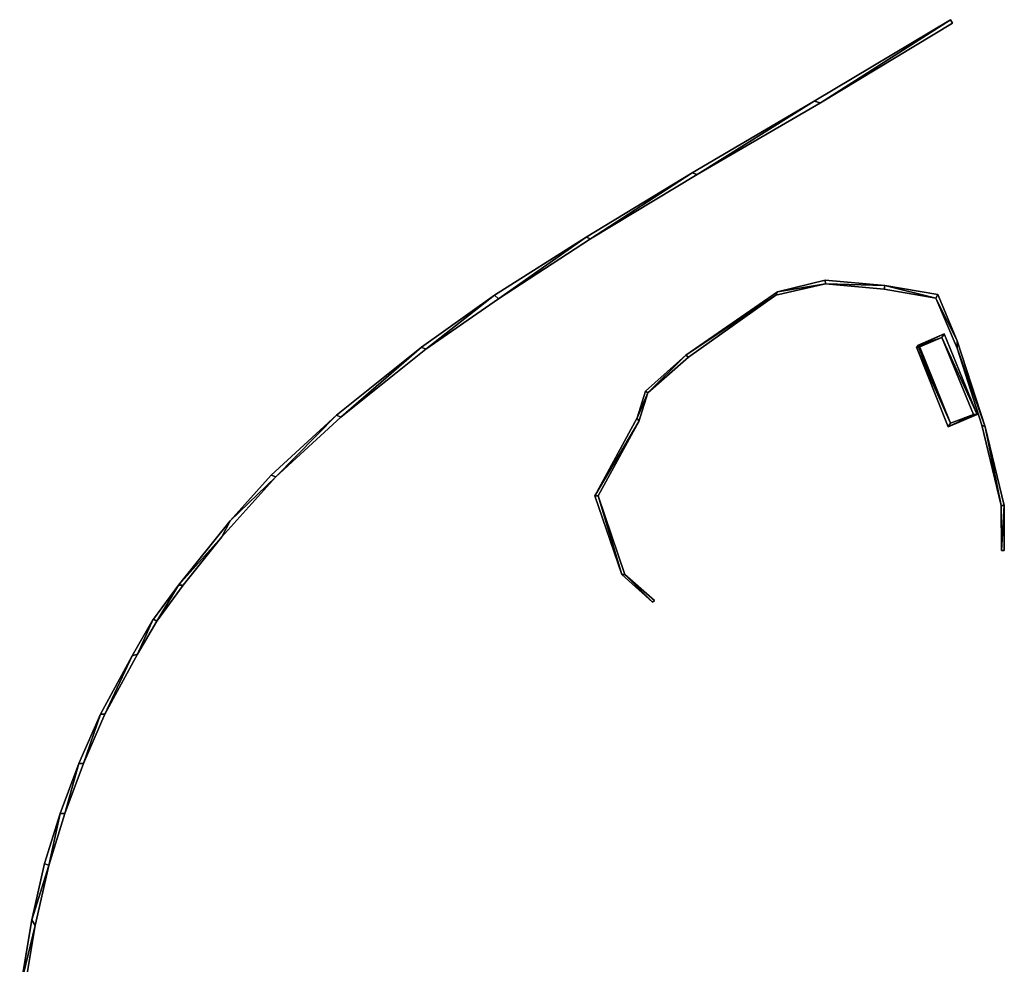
# Model space of a CAD drawing. Header units: inches. Extents: x 92370 to 92610, y 1600250 to 1600385.
# Tile 3 of 5: x 92370 to 92439, y 1600319 to 1600385. Entities that reach past the tile are written whole.
import ezdxf

# ---------------------------------------------------------------- set-up
doc = ezdxf.new("R2010")
doc.units = ezdxf.units.IN
doc.header["$MEASUREMENT"] = 0
doc.layers.add('Objekter_Gjerde', color=10, linetype='Continuous')

msp = doc.modelspace()

# ---------------------------------------------------------------- meshes
at = {"layer": 'Objekter_Gjerde', "color": 24, "true_color": 0xaa170d}
mesh = msp.add_polyface(dxfattribs=at)
corners = [(92435.312, 1600384.375, 124.613), (92435.156, 1600384.625, 124.72), (92426.078, 1600378.812, 124.059), (92379.492, 1600342.75, 119.264), (92379.734, 1600342.625, 119.068), (92381.242, 1600345.125, 119.338), (92425.641, 1600378.938, 124.052), (92417.48, 1600373.812, 123.306), (92410.012, 1600369.312, 122.649), (92417.113, 1600373.938, 123.342), (92409.723, 1600369.438, 122.713), (92384.848, 1600349.625, 120.178), (92384.262, 1600348.5, 119.904), (92403.586, 1600365.125, 122.196), (92403.328, 1600365.375, 122.207), (92388.043, 1600352.688, 120.621), (92387.707, 1600352.812, 120.696), (92398.227, 1600361.75, 121.718), (92398.531, 1600361.625, 121.684), (92392.273, 1600357, 121.153), (92392.578, 1600356.875, 121.152), (92381.578, 1600345.125, 119.235), (92435.312, 1600384.375, 127.534), (92435.156, 1600384.625, 127.534), (92426.078, 1600378.812, 126.62), (92379.492, 1600342.75, 122.38), (92379.734, 1600342.625, 122.38), (92381.242, 1600345.125, 122.38), (92425.641, 1600378.938, 126.62), (92417.48, 1600373.812, 125.8), (92410.012, 1600369.312, 125.19), (92417.113, 1600373.938, 125.8), (92409.723, 1600369.438, 125.19), (92384.848, 1600349.625, 122.45), (92384.262, 1600348.5, 122.45), (92403.328, 1600365.375, 124.64), (92403.586, 1600365.125, 124.64), (92387.707, 1600352.812, 123.09), (92388.043, 1600352.688, 123.09), (92398.227, 1600361.75, 124.08), (92398.531, 1600361.625, 124.08), (92392.273, 1600357, 123.53), (92392.578, 1600356.875, 123.53), (92381.578, 1600345.125, 122.38)]
mesh.append_faces([[corners[k] for k in face] for face in [(24, 29, 2), (29, 7, 2), (11, 12, 15), (15, 20, 19), (5, 21, 12), (18, 17, 20), (5, 4, 21), (20, 17, 19), (15, 19, 16), (14, 18, 13), (14, 17, 18), (11, 15, 16), (13, 8, 10), (13, 10, 14), (11, 5, 12), (7, 9, 8), (2, 1, 6), (6, 9, 7), (8, 9, 10), (6, 7, 2), (3, 4, 5), (0, 1, 2), (29, 30, 7), (30, 8, 7), (30, 36, 8), (36, 13, 8), (36, 40, 13), (40, 18, 13), (28, 23, 1), (28, 1, 6), (40, 42, 18), (42, 20, 18), (42, 38, 20), (38, 15, 20), (38, 34, 15), (34, 12, 15), (39, 35, 14), (39, 14, 17), (34, 43, 12), (43, 21, 12), (43, 26, 21), (26, 4, 21), (26, 25, 3), (26, 3, 4), (25, 27, 5), (25, 5, 3), (27, 33, 11), (27, 11, 5), (33, 37, 16), (33, 16, 11), (37, 41, 19), (37, 19, 16), (34, 43, 12), (43, 21, 12), (41, 39, 17), (41, 17, 19), (39, 35, 14), (39, 14, 17), (35, 32, 10), (35, 10, 14), (36, 40, 13), (40, 18, 13), (32, 31, 9), (32, 9, 10), (31, 28, 6), (31, 6, 9), (28, 23, 1), (28, 1, 6), (23, 22, 1), (22, 0, 1), (22, 24, 0), (24, 2, 0), (24, 29, 2), (29, 7, 2), (29, 30, 7), (30, 8, 7), (30, 36, 8), (36, 13, 8), (40, 42, 18), (42, 20, 18), (42, 38, 20), (38, 15, 20), (38, 34, 15), (34, 12, 15), (43, 26, 21), (26, 4, 21), (26, 25, 3), (26, 3, 4), (25, 27, 5), (25, 5, 3), (27, 33, 11), (27, 11, 5), (33, 37, 16), (33, 16, 11), (37, 41, 19), (37, 19, 16), (41, 39, 17), (41, 17, 19), (35, 32, 10), (35, 10, 14), (32, 31, 9), (32, 9, 10), (31, 28, 6), (31, 6, 9), (23, 22, 1), (22, 0, 1), (33, 34, 38), (38, 42, 41), (34, 27, 43), (43, 27, 26), (40, 39, 42), (42, 39, 41), (37, 38, 41), (35, 40, 36), (35, 39, 40), (37, 33, 38), (36, 30, 32), (35, 36, 32), (33, 27, 34), (29, 31, 30), (24, 23, 28), (28, 31, 29), (30, 31, 32), (28, 29, 24), (25, 26, 27), (22, 23, 24), (33, 34, 38), (38, 42, 41), (34, 27, 43), (43, 27, 26), (40, 39, 42), (42, 39, 41), (37, 38, 41), (35, 40, 36), (35, 39, 40), (37, 33, 38), (36, 30, 32), (35, 36, 32), (33, 27, 34), (29, 31, 30), (24, 23, 28), (28, 31, 29), (30, 31, 32), (28, 29, 24), (25, 26, 27), (22, 23, 24), (11, 12, 15), (15, 20, 19), (5, 21, 12), (18, 17, 20), (5, 4, 21), (20, 17, 19), (15, 19, 16), (14, 18, 13), (14, 17, 18), (11, 15, 16), (13, 8, 10), (13, 10, 14), (11, 5, 12), (7, 9, 8), (2, 1, 6), (6, 9, 7), (8, 9, 10), (6, 7, 2), (3, 4, 5), (0, 1, 2)]], dxfattribs={"color": 25})
mesh = msp.add_polyface(dxfattribs=at)
corners = [(92435.312, 1600384.375, 124.613), (92435.156, 1600384.625, 124.72), (92426.078, 1600378.812, 124.059), (92379.492, 1600342.75, 119.264), (92379.734, 1600342.625, 119.068), (92381.242, 1600345.125, 119.338), (92425.641, 1600378.938, 124.052), (92417.48, 1600373.812, 123.306), (92410.012, 1600369.312, 122.649), (92417.113, 1600373.938, 123.342), (92409.723, 1600369.438, 122.713), (92384.848, 1600349.625, 120.178), (92384.262, 1600348.5, 119.904), (92403.586, 1600365.125, 122.196), (92403.328, 1600365.375, 122.207), (92388.043, 1600352.688, 120.621), (92387.707, 1600352.812, 120.696), (92398.227, 1600361.75, 121.718), (92398.531, 1600361.625, 121.684), (92392.273, 1600357, 121.153), (92392.578, 1600356.875, 121.152), (92381.578, 1600345.125, 119.235), (92435.312, 1600384.375, 127.534), (92435.156, 1600384.625, 127.534), (92426.078, 1600378.812, 126.62), (92379.492, 1600342.75, 122.38), (92379.734, 1600342.625, 122.38), (92381.242, 1600345.125, 122.38), (92425.641, 1600378.938, 126.62), (92417.48, 1600373.812, 125.8), (92410.012, 1600369.312, 125.19), (92417.113, 1600373.938, 125.8), (92409.723, 1600369.438, 125.19), (92384.848, 1600349.625, 122.45), (92384.262, 1600348.5, 122.45), (92403.328, 1600365.375, 124.64), (92403.586, 1600365.125, 124.64), (92387.707, 1600352.812, 123.09), (92388.043, 1600352.688, 123.09), (92398.227, 1600361.75, 124.08), (92398.531, 1600361.625, 124.08), (92392.273, 1600357, 123.53), (92392.578, 1600356.875, 123.53), (92381.578, 1600345.125, 122.38)]
mesh.append_faces([[corners[k] for k in face] for face in [(24, 29, 2), (29, 7, 2), (11, 12, 15), (15, 20, 19), (5, 21, 12), (18, 17, 20), (5, 4, 21), (20, 17, 19), (15, 19, 16), (14, 18, 13), (14, 17, 18), (11, 15, 16), (13, 8, 10), (13, 10, 14), (11, 5, 12), (7, 9, 8), (2, 1, 6), (6, 9, 7), (8, 9, 10), (6, 7, 2), (3, 4, 5), (0, 1, 2), (29, 30, 7), (30, 8, 7), (30, 36, 8), (36, 13, 8), (36, 40, 13), (40, 18, 13), (28, 23, 1), (28, 1, 6), (40, 42, 18), (42, 20, 18), (42, 38, 20), (38, 15, 20), (38, 34, 15), (34, 12, 15), (39, 35, 14), (39, 14, 17), (34, 43, 12), (43, 21, 12), (43, 26, 21), (26, 4, 21), (26, 25, 3), (26, 3, 4), (25, 27, 5), (25, 5, 3), (27, 33, 11), (27, 11, 5), (33, 37, 16), (33, 16, 11), (37, 41, 19), (37, 19, 16), (34, 43, 12), (43, 21, 12), (41, 39, 17), (41, 17, 19), (39, 35, 14), (39, 14, 17), (35, 32, 10), (35, 10, 14), (36, 40, 13), (40, 18, 13), (32, 31, 9), (32, 9, 10), (31, 28, 6), (31, 6, 9), (28, 23, 1), (28, 1, 6), (23, 22, 1), (22, 0, 1), (22, 24, 0), (24, 2, 0), (24, 29, 2), (29, 7, 2), (29, 30, 7), (30, 8, 7), (30, 36, 8), (36, 13, 8), (40, 42, 18), (42, 20, 18), (42, 38, 20), (38, 15, 20), (38, 34, 15), (34, 12, 15), (43, 26, 21), (26, 4, 21), (26, 25, 3), (26, 3, 4), (25, 27, 5), (25, 5, 3), (27, 33, 11), (27, 11, 5), (33, 37, 16), (33, 16, 11), (37, 41, 19), (37, 19, 16), (41, 39, 17), (41, 17, 19), (35, 32, 10), (35, 10, 14), (32, 31, 9), (32, 9, 10), (31, 28, 6), (31, 6, 9), (23, 22, 1), (22, 0, 1), (33, 34, 38), (38, 42, 41), (34, 27, 43), (43, 27, 26), (40, 39, 42), (42, 39, 41), (37, 38, 41), (35, 40, 36), (35, 39, 40), (37, 33, 38), (36, 30, 32), (35, 36, 32), (33, 27, 34), (29, 31, 30), (24, 23, 28), (28, 31, 29), (30, 31, 32), (28, 29, 24), (25, 26, 27), (22, 23, 24), (33, 34, 38), (38, 42, 41), (34, 27, 43), (43, 27, 26), (40, 39, 42), (42, 39, 41), (37, 38, 41), (35, 40, 36), (35, 39, 40), (37, 33, 38), (36, 30, 32), (35, 36, 32), (33, 27, 34), (29, 31, 30), (24, 23, 28), (28, 31, 29), (30, 31, 32), (28, 29, 24), (25, 26, 27), (22, 23, 24), (11, 12, 15), (15, 20, 19), (5, 21, 12), (18, 17, 20), (5, 4, 21), (20, 17, 19), (15, 19, 16), (14, 18, 13), (14, 17, 18), (11, 15, 16), (13, 8, 10), (13, 10, 14), (11, 5, 12), (7, 9, 8), (2, 1, 6), (6, 9, 7), (8, 9, 10), (6, 7, 2), (3, 4, 5), (0, 1, 2)]])
mesh = msp.add_polyface(dxfattribs=at)
corners = [(92412.211, 1600345.875, 118.181), (92414.359, 1600343.938, 117.956), (92412.422, 1600345.875, 118.171), (92410.32, 1600351.375, 118.62), (92410.555, 1600351.375, 118.615), (92438.723, 1600347.562, 117.426), (92438.926, 1600347.562, 117.418), (92438.918, 1600350.688, 117.693), (92413.273, 1600356.812, 118.871), (92414.023, 1600358.562, 119.047), (92413.867, 1600358.688, 119.083), (92413.391, 1600356.562, 118.843), (92416.68, 1600361.188, 119.374), (92414.492, 1600344.062, 117.974), (92438.715, 1600350.688, 117.7), (92437.586, 1600356.188, 118.431), (92422.957, 1600365.375, 120.198), (92423.074, 1600365.625, 120.261), (92435.633, 1600362.188, 119.326), (92435.625, 1600361.688, 119.278), (92426.441, 1600366.188, 120.252), (92426.41, 1600366.438, 120.304), (92437.367, 1600356.312, 118.467), (92434.277, 1600365.438, 119.677), (92434.137, 1600365.188, 119.665), (92430.582, 1600366.062, 119.882), (92416.875, 1600361.062, 119.337), (92430.535, 1600365.812, 119.862), (92412.211, 1600345.875, 119.64), (92414.359, 1600343.938, 119.7), (92412.422, 1600345.875, 119.64), (92410.32, 1600351.375, 119.64), (92410.555, 1600351.375, 119.64), (92438.723, 1600347.562, 119.15), (92438.926, 1600347.562, 119.15), (92438.918, 1600350.688, 119.67), (92413.273, 1600356.812, 120.11), (92414.023, 1600358.562, 120.38), (92413.867, 1600358.688, 120.38), (92413.391, 1600356.562, 120.11), (92416.68, 1600361.188, 120.79), (92414.492, 1600344.062, 119.7), (92438.715, 1600350.688, 119.67), (92437.586, 1600356.188, 120.22), (92422.957, 1600365.375, 121.34), (92423.074, 1600365.625, 121.34), (92435.633, 1600362.188, 120.87), (92435.625, 1600361.688, 120.87), (92426.441, 1600366.188, 121.4), (92426.41, 1600366.438, 121.4), (92437.367, 1600356.312, 120.22), (92434.277, 1600365.438, 121.02), (92434.137, 1600365.188, 121.02), (92430.582, 1600366.062, 121.29), (92416.875, 1600361.062, 120.79), (92430.535, 1600365.812, 121.29)]
mesh.append_faces([[corners[k] for k in face] for face in [(33, 42, 14), (33, 14, 5), (42, 50, 22), (42, 22, 14), (24, 19, 18), (24, 25, 27), (27, 25, 20), (4, 0, 2), (3, 4, 11), (16, 20, 17), (9, 8, 11), (26, 12, 9), (15, 19, 22), (16, 12, 26), (24, 23, 25), (20, 25, 21), (18, 23, 24), (15, 22, 14), (20, 21, 17), (15, 18, 19), (14, 5, 7), (16, 17, 12), (14, 7, 15), (13, 2, 1), (9, 12, 10), (3, 11, 8), (8, 9, 10), (5, 6, 7), (3, 0, 4), (0, 1, 2), (50, 47, 19), (50, 19, 22), (47, 52, 24), (47, 24, 19), (52, 55, 27), (52, 27, 24), (35, 34, 7), (34, 6, 7), (55, 48, 20), (55, 20, 27), (48, 44, 20), (44, 16, 20), (44, 54, 16), (54, 26, 16), (53, 51, 25), (51, 23, 25), (54, 37, 26), (37, 9, 26), (37, 39, 9), (39, 11, 9), (39, 32, 11), (32, 4, 11), (32, 30, 4), (30, 2, 4), (30, 41, 2), (41, 13, 2), (41, 29, 13), (29, 1, 13), (29, 28, 0), (29, 0, 1), (29, 28, 0), (29, 0, 1), (28, 31, 3), (28, 3, 0), (31, 36, 8), (31, 8, 3), (36, 38, 10), (36, 10, 8), (39, 32, 11), (32, 4, 11), (38, 40, 12), (38, 12, 10), (40, 45, 17), (40, 17, 12), (45, 49, 21), (45, 21, 17), (48, 44, 20), (44, 16, 20), (49, 53, 21), (53, 25, 21), (53, 51, 25), (51, 23, 25), (51, 46, 23), (46, 18, 23), (46, 43, 18), (43, 15, 18), (43, 35, 15), (35, 7, 15), (35, 34, 7), (34, 6, 7), (34, 33, 5), (34, 5, 6), (33, 42, 14), (33, 14, 5), (42, 50, 22), (42, 22, 14), (50, 47, 19), (50, 19, 22), (47, 52, 24), (47, 24, 19), (52, 55, 27), (52, 27, 24), (55, 48, 20), (55, 20, 27), (44, 54, 16), (54, 26, 16), (54, 37, 26), (37, 9, 26), (37, 39, 9), (39, 11, 9), (32, 30, 4), (30, 2, 4), (30, 41, 2), (41, 13, 2), (41, 29, 13), (29, 1, 13), (28, 31, 3), (28, 3, 0), (31, 36, 8), (31, 8, 3), (36, 38, 10), (36, 10, 8), (38, 40, 12), (38, 12, 10), (40, 45, 17), (40, 17, 12), (45, 49, 21), (45, 21, 17), (49, 53, 21), (53, 25, 21), (51, 46, 23), (46, 18, 23), (46, 43, 18), (43, 15, 18), (43, 35, 15), (35, 7, 15), (34, 33, 5), (34, 5, 6), (52, 47, 46), (52, 53, 55), (55, 53, 48), (32, 28, 30), (31, 32, 39), (43, 47, 50), (37, 36, 39), (54, 40, 37), (48, 45, 44), (44, 40, 54), (52, 51, 53), (48, 53, 49), (46, 51, 52), (43, 50, 42), (48, 49, 45), (43, 46, 47), (42, 33, 35), (44, 45, 40), (42, 35, 43), (41, 30, 29), (37, 40, 38), (31, 39, 36), (36, 37, 38), (33, 34, 35), (31, 28, 32), (28, 29, 30), (52, 47, 46), (52, 53, 55), (55, 53, 48), (32, 28, 30), (31, 32, 39), (43, 47, 50), (37, 36, 39), (54, 40, 37), (48, 45, 44), (44, 40, 54), (52, 51, 53), (48, 53, 49), (46, 51, 52), (43, 50, 42), (48, 49, 45), (43, 46, 47), (42, 33, 35), (44, 45, 40), (42, 35, 43), (41, 30, 29), (37, 40, 38), (31, 39, 36), (36, 37, 38), (33, 34, 35), (31, 28, 32), (28, 29, 30), (24, 19, 18), (24, 25, 27), (27, 25, 20), (4, 0, 2), (3, 4, 11), (16, 20, 17), (9, 8, 11), (26, 12, 9), (15, 19, 22), (16, 12, 26), (24, 23, 25), (20, 25, 21), (18, 23, 24), (15, 22, 14), (20, 21, 17), (15, 18, 19), (14, 5, 7), (16, 17, 12), (14, 7, 15), (13, 2, 1), (9, 12, 10), (3, 11, 8), (8, 9, 10), (5, 6, 7), (3, 0, 4), (0, 1, 2)]], dxfattribs={"color": 25})
mesh = msp.add_polyface(dxfattribs=at)
corners = [(92412.211, 1600345.875, 118.181), (92414.359, 1600343.938, 117.956), (92412.422, 1600345.875, 118.171), (92410.32, 1600351.375, 118.62), (92410.555, 1600351.375, 118.615), (92438.723, 1600347.562, 117.426), (92438.926, 1600347.562, 117.418), (92438.918, 1600350.688, 117.693), (92413.273, 1600356.812, 118.871), (92414.023, 1600358.562, 119.047), (92413.867, 1600358.688, 119.083), (92413.391, 1600356.562, 118.843), (92416.68, 1600361.188, 119.374), (92414.492, 1600344.062, 117.974), (92438.715, 1600350.688, 117.7), (92437.586, 1600356.188, 118.431), (92422.957, 1600365.375, 120.198), (92423.074, 1600365.625, 120.261), (92435.633, 1600362.188, 119.326), (92435.625, 1600361.688, 119.278), (92426.441, 1600366.188, 120.252), (92426.41, 1600366.438, 120.304), (92437.367, 1600356.312, 118.467), (92434.277, 1600365.438, 119.677), (92434.137, 1600365.188, 119.665), (92430.582, 1600366.062, 119.882), (92416.875, 1600361.062, 119.337), (92430.535, 1600365.812, 119.862), (92412.211, 1600345.875, 119.64), (92414.359, 1600343.938, 119.7), (92412.422, 1600345.875, 119.64), (92410.32, 1600351.375, 119.64), (92410.555, 1600351.375, 119.64), (92438.723, 1600347.562, 119.15), (92438.926, 1600347.562, 119.15), (92438.918, 1600350.688, 119.67), (92413.273, 1600356.812, 120.11), (92414.023, 1600358.562, 120.38), (92413.867, 1600358.688, 120.38), (92413.391, 1600356.562, 120.11), (92416.68, 1600361.188, 120.79), (92414.492, 1600344.062, 119.7), (92438.715, 1600350.688, 119.67), (92437.586, 1600356.188, 120.22), (92422.957, 1600365.375, 121.34), (92423.074, 1600365.625, 121.34), (92435.633, 1600362.188, 120.87), (92435.625, 1600361.688, 120.87), (92426.441, 1600366.188, 121.4), (92426.41, 1600366.438, 121.4), (92437.367, 1600356.312, 120.22), (92434.277, 1600365.438, 121.02), (92434.137, 1600365.188, 121.02), (92430.582, 1600366.062, 121.29), (92416.875, 1600361.062, 120.79), (92430.535, 1600365.812, 121.29)]
mesh.append_faces([[corners[k] for k in face] for face in [(33, 42, 14), (33, 14, 5), (42, 50, 22), (42, 22, 14), (24, 19, 18), (24, 25, 27), (27, 25, 20), (4, 0, 2), (3, 4, 11), (16, 20, 17), (9, 8, 11), (26, 12, 9), (15, 19, 22), (16, 12, 26), (24, 23, 25), (20, 25, 21), (18, 23, 24), (15, 22, 14), (20, 21, 17), (15, 18, 19), (14, 5, 7), (16, 17, 12), (14, 7, 15), (13, 2, 1), (9, 12, 10), (3, 11, 8), (8, 9, 10), (5, 6, 7), (3, 0, 4), (0, 1, 2), (50, 47, 19), (50, 19, 22), (47, 52, 24), (47, 24, 19), (52, 55, 27), (52, 27, 24), (35, 34, 7), (34, 6, 7), (55, 48, 20), (55, 20, 27), (48, 44, 20), (44, 16, 20), (44, 54, 16), (54, 26, 16), (53, 51, 25), (51, 23, 25), (54, 37, 26), (37, 9, 26), (37, 39, 9), (39, 11, 9), (39, 32, 11), (32, 4, 11), (32, 30, 4), (30, 2, 4), (30, 41, 2), (41, 13, 2), (41, 29, 13), (29, 1, 13), (29, 28, 0), (29, 0, 1), (29, 28, 0), (29, 0, 1), (28, 31, 3), (28, 3, 0), (31, 36, 8), (31, 8, 3), (36, 38, 10), (36, 10, 8), (39, 32, 11), (32, 4, 11), (38, 40, 12), (38, 12, 10), (40, 45, 17), (40, 17, 12), (45, 49, 21), (45, 21, 17), (48, 44, 20), (44, 16, 20), (49, 53, 21), (53, 25, 21), (53, 51, 25), (51, 23, 25), (51, 46, 23), (46, 18, 23), (46, 43, 18), (43, 15, 18), (43, 35, 15), (35, 7, 15), (35, 34, 7), (34, 6, 7), (34, 33, 5), (34, 5, 6), (33, 42, 14), (33, 14, 5), (42, 50, 22), (42, 22, 14), (50, 47, 19), (50, 19, 22), (47, 52, 24), (47, 24, 19), (52, 55, 27), (52, 27, 24), (55, 48, 20), (55, 20, 27), (44, 54, 16), (54, 26, 16), (54, 37, 26), (37, 9, 26), (37, 39, 9), (39, 11, 9), (32, 30, 4), (30, 2, 4), (30, 41, 2), (41, 13, 2), (41, 29, 13), (29, 1, 13), (28, 31, 3), (28, 3, 0), (31, 36, 8), (31, 8, 3), (36, 38, 10), (36, 10, 8), (38, 40, 12), (38, 12, 10), (40, 45, 17), (40, 17, 12), (45, 49, 21), (45, 21, 17), (49, 53, 21), (53, 25, 21), (51, 46, 23), (46, 18, 23), (46, 43, 18), (43, 15, 18), (43, 35, 15), (35, 7, 15), (34, 33, 5), (34, 5, 6), (52, 47, 46), (52, 53, 55), (55, 53, 48), (32, 28, 30), (31, 32, 39), (43, 47, 50), (37, 36, 39), (54, 40, 37), (48, 45, 44), (44, 40, 54), (52, 51, 53), (48, 53, 49), (46, 51, 52), (43, 50, 42), (48, 49, 45), (43, 46, 47), (42, 33, 35), (44, 45, 40), (42, 35, 43), (41, 30, 29), (37, 40, 38), (31, 39, 36), (36, 37, 38), (33, 34, 35), (31, 28, 32), (28, 29, 30), (52, 47, 46), (52, 53, 55), (55, 53, 48), (32, 28, 30), (31, 32, 39), (43, 47, 50), (37, 36, 39), (54, 40, 37), (48, 45, 44), (44, 40, 54), (52, 51, 53), (48, 53, 49), (46, 51, 52), (43, 50, 42), (48, 49, 45), (43, 46, 47), (42, 33, 35), (44, 45, 40), (42, 35, 43), (41, 30, 29), (37, 40, 38), (31, 39, 36), (36, 37, 38), (33, 34, 35), (31, 28, 32), (28, 29, 30), (24, 19, 18), (24, 25, 27), (27, 25, 20), (4, 0, 2), (3, 4, 11), (16, 20, 17), (9, 8, 11), (26, 12, 9), (15, 19, 22), (16, 12, 26), (24, 23, 25), (20, 25, 21), (18, 23, 24), (15, 22, 14), (20, 21, 17), (15, 18, 19), (14, 5, 7), (16, 17, 12), (14, 7, 15), (13, 2, 1), (9, 12, 10), (3, 11, 8), (8, 9, 10), (5, 6, 7), (3, 0, 4), (0, 1, 2)]])
mesh = msp.add_polyface(dxfattribs=at)
corners = [(92432.855, 1600361.875, 119.399), (92432.988, 1600361.875, 119.394), (92434.719, 1600362.688, 119.407), (92437.023, 1600357.062, 118.617), (92434.57, 1600362.438, 119.388), (92436.766, 1600357.062, 118.634), (92435.012, 1600356.188, 118.623), (92432.895, 1600361.812, 119.391), (92432.801, 1600361.75, 119.388), (92432.934, 1600361.75, 119.384), (92435.16, 1600356.438, 118.65), (92433.023, 1600361.788, 119.382), (92432.855, 1600361.875, 120.17), (92432.988, 1600361.875, 120.17), (92434.719, 1600362.688, 120.11), (92437.023, 1600357.062, 119.81), (92434.57, 1600362.438, 120.11), (92436.766, 1600357.062, 119.81), (92435.012, 1600356.188, 119.78), (92432.895, 1600361.812, 120.171), (92432.801, 1600361.75, 120.17), (92432.934, 1600361.75, 120.17), (92435.16, 1600356.438, 119.78), (92433.023, 1600361.788, 120.165)]
mesh.append_faces([[corners[k] for k in face] for face in [(13, 22, 1), (22, 10, 1), (22, 17, 5), (22, 5, 10), (17, 16, 4), (17, 4, 5), (16, 21, 9), (16, 9, 4), (21, 12, 0), (21, 0, 9), (12, 14, 0), (14, 2, 0), (18, 20, 8), (18, 8, 6), (14, 15, 2), (15, 3, 2), (15, 18, 3), (18, 6, 3), (18, 20, 8), (18, 8, 6), (20, 13, 1), (20, 1, 8), (13, 22, 1), (22, 10, 1), (22, 17, 5), (22, 5, 10), (17, 16, 4), (17, 4, 5), (16, 21, 9), (16, 9, 4), (21, 12, 0), (21, 0, 9), (12, 14, 0), (14, 2, 0), (14, 15, 2), (15, 3, 2), (15, 18, 3), (18, 6, 3), (20, 13, 1), (20, 1, 8), (22, 23, 21), (23, 16, 13), (22, 21, 20), (17, 22, 18), (15, 16, 17), (16, 14, 13), (22, 20, 18), (20, 21, 19), (19, 13, 12), (15, 17, 18), (15, 14, 16), (12, 13, 14), (22, 23, 21), (23, 16, 13), (22, 21, 20), (17, 22, 18), (15, 16, 17), (16, 14, 13), (22, 20, 18), (20, 21, 19), (19, 13, 12), (15, 17, 18), (15, 14, 16), (12, 13, 14), (10, 11, 9), (11, 4, 1), (10, 9, 8), (5, 10, 6), (3, 4, 5), (4, 2, 1), (10, 8, 6), (8, 9, 7), (7, 1, 0), (3, 5, 6), (3, 2, 4), (0, 1, 2), (10, 11, 9), (11, 4, 1), (10, 9, 8), (5, 10, 6), (3, 4, 5), (4, 2, 1), (10, 8, 6), (8, 9, 7), (7, 1, 0), (3, 5, 6), (3, 2, 4), (0, 1, 2)]], dxfattribs={"color": 25})
mesh = msp.add_polyface(dxfattribs=at)
corners = [(92432.855, 1600361.875, 119.399), (92432.988, 1600361.875, 119.394), (92434.719, 1600362.688, 119.407), (92437.023, 1600357.062, 118.617), (92434.57, 1600362.438, 119.388), (92436.766, 1600357.062, 118.634), (92435.012, 1600356.188, 118.623), (92432.895, 1600361.812, 119.391), (92432.801, 1600361.75, 119.388), (92432.934, 1600361.75, 119.384), (92435.16, 1600356.438, 118.65), (92433.023, 1600361.788, 119.382), (92432.855, 1600361.875, 120.17), (92432.988, 1600361.875, 120.17), (92434.719, 1600362.688, 120.11), (92437.023, 1600357.062, 119.81), (92434.57, 1600362.438, 120.11), (92436.766, 1600357.062, 119.81), (92435.012, 1600356.188, 119.78), (92432.895, 1600361.812, 120.171), (92432.801, 1600361.75, 120.17), (92432.934, 1600361.75, 120.17), (92435.16, 1600356.438, 119.78), (92433.023, 1600361.788, 120.165)]
mesh.append_faces([[corners[k] for k in face] for face in [(13, 22, 1), (22, 10, 1), (22, 17, 5), (22, 5, 10), (17, 16, 4), (17, 4, 5), (16, 21, 9), (16, 9, 4), (21, 12, 0), (21, 0, 9), (12, 14, 0), (14, 2, 0), (18, 20, 8), (18, 8, 6), (14, 15, 2), (15, 3, 2), (15, 18, 3), (18, 6, 3), (18, 20, 8), (18, 8, 6), (20, 13, 1), (20, 1, 8), (13, 22, 1), (22, 10, 1), (22, 17, 5), (22, 5, 10), (17, 16, 4), (17, 4, 5), (16, 21, 9), (16, 9, 4), (21, 12, 0), (21, 0, 9), (12, 14, 0), (14, 2, 0), (14, 15, 2), (15, 3, 2), (15, 18, 3), (18, 6, 3), (20, 13, 1), (20, 1, 8), (22, 23, 21), (23, 16, 13), (22, 21, 20), (17, 22, 18), (15, 16, 17), (16, 14, 13), (22, 20, 18), (20, 21, 19), (19, 13, 12), (15, 17, 18), (15, 14, 16), (12, 13, 14), (22, 23, 21), (23, 16, 13), (22, 21, 20), (17, 22, 18), (15, 16, 17), (16, 14, 13), (22, 20, 18), (20, 21, 19), (19, 13, 12), (15, 17, 18), (15, 14, 16), (12, 13, 14), (10, 11, 9), (11, 4, 1), (10, 9, 8), (5, 10, 6), (3, 4, 5), (4, 2, 1), (10, 8, 6), (8, 9, 7), (7, 1, 0), (3, 5, 6), (3, 2, 4), (0, 1, 2), (10, 11, 9), (11, 4, 1), (10, 9, 8), (5, 10, 6), (3, 4, 5), (4, 2, 1), (10, 8, 6), (8, 9, 7), (7, 1, 0), (3, 5, 6), (3, 2, 4), (0, 1, 2)]])
mesh = msp.add_polyface(dxfattribs=at)
corners = [(92379.742, 1600342.625, 121.9), (92378.371, 1600340.312, 121.84), (92379.742, 1600342.625, 119.062), (92378.371, 1600340.312, 119.011), (92376.098, 1600336.125, 121.55), (92376.098, 1600336.125, 118.654), (92375.793, 1600336.125, 118.896), (92374.609, 1600332.688, 118.272), (92378.004, 1600340.188, 119.111), (92374.281, 1600332.688, 118.486), (92373.297, 1600329.188, 118.196), (92379.484, 1600342.75, 119.267), (92374.609, 1600332.688, 121.22), (92373.297, 1600329.188, 120.93), (92375.793, 1600336.125, 121.55), (92378.004, 1600340.188, 121.84), (92372.969, 1600329.188, 120.93), (92374.281, 1600332.688, 121.22), (92379.484, 1600342.75, 121.9)]
mesh.append_faces([[corners[k] for k in face] for face in [(0, 1, 2), (1, 3, 2), (1, 4, 3), (4, 5, 3), (5, 6, 7), (3, 8, 5), (7, 9, 10), (7, 6, 9), (8, 6, 5), (3, 11, 8), (2, 11, 3), (4, 12, 5), (12, 7, 5), (12, 13, 7), (1, 4, 3), (4, 5, 3), (14, 15, 8), (14, 8, 6), (16, 17, 9), (17, 14, 6), (17, 6, 9), (15, 18, 11), (15, 11, 8), (18, 0, 11), (0, 2, 11), (0, 1, 2), (1, 3, 2), (4, 12, 5), (12, 7, 5), (12, 13, 7), (13, 10, 7), (12, 17, 13), (4, 14, 12), (1, 15, 4), (12, 14, 17), (15, 14, 4), (1, 18, 15), (0, 18, 1), (12, 17, 13), (4, 14, 12), (1, 15, 4), (12, 14, 17), (15, 14, 4), (1, 18, 15), (0, 18, 1), (5, 6, 7), (3, 8, 5), (7, 9, 10), (7, 6, 9), (8, 6, 5), (3, 11, 8), (2, 11, 3), (18, 0, 11), (0, 2, 11), (16, 17, 9), (17, 14, 6), (17, 6, 9), (14, 15, 8), (14, 8, 6), (15, 18, 11), (15, 11, 8)]], dxfattribs={"color": 25})
mesh = msp.add_polyface(dxfattribs=at)
corners = [(92379.742, 1600342.625, 121.9), (92378.371, 1600340.312, 121.84), (92379.742, 1600342.625, 119.062), (92378.371, 1600340.312, 119.011), (92376.098, 1600336.125, 121.55), (92376.098, 1600336.125, 118.654), (92375.793, 1600336.125, 118.896), (92374.609, 1600332.688, 118.272), (92378.004, 1600340.188, 119.111), (92374.281, 1600332.688, 118.486), (92373.297, 1600329.188, 118.196), (92379.484, 1600342.75, 119.267), (92374.609, 1600332.688, 121.22), (92373.297, 1600329.188, 120.93), (92375.793, 1600336.125, 121.55), (92378.004, 1600340.188, 121.84), (92372.969, 1600329.188, 120.93), (92374.281, 1600332.688, 121.22), (92379.484, 1600342.75, 121.9)]
mesh.append_faces([[corners[k] for k in face] for face in [(0, 1, 2), (1, 3, 2), (1, 4, 3), (4, 5, 3), (5, 6, 7), (3, 8, 5), (7, 9, 10), (7, 6, 9), (8, 6, 5), (3, 11, 8), (2, 11, 3), (4, 12, 5), (12, 7, 5), (12, 13, 7), (1, 4, 3), (4, 5, 3), (14, 15, 8), (14, 8, 6), (16, 17, 9), (17, 14, 6), (17, 6, 9), (15, 18, 11), (15, 11, 8), (18, 0, 11), (0, 2, 11), (0, 1, 2), (1, 3, 2), (4, 12, 5), (12, 7, 5), (12, 13, 7), (13, 10, 7), (12, 17, 13), (4, 14, 12), (1, 15, 4), (12, 14, 17), (15, 14, 4), (1, 18, 15), (0, 18, 1), (12, 17, 13), (4, 14, 12), (1, 15, 4), (12, 14, 17), (15, 14, 4), (1, 18, 15), (0, 18, 1), (5, 6, 7), (3, 8, 5), (7, 9, 10), (7, 6, 9), (8, 6, 5), (3, 11, 8), (2, 11, 3), (18, 0, 11), (0, 2, 11), (16, 17, 9), (17, 14, 6), (17, 6, 9), (14, 15, 8), (14, 8, 6), (15, 18, 11), (15, 11, 8)]])
mesh = msp.add_polyface(dxfattribs=at)
corners = [(92372.184, 1600325.562, 117.469), (92372.969, 1600329.188, 118.343), (92371.895, 1600325.688, 117.732), (92370.992, 1600321.75, 117.608), (92371.234, 1600321.375, 117.411), (92370.266, 1600317.312, 117.253), (92370.562, 1600317.312, 117.095), (92370.152, 1600312.188, 116.691), (92373.297, 1600329.188, 118.196), (92374.281, 1600332.688, 118.486), (92373.297, 1600329.188, 120.93), (92374.609, 1600332.688, 118.272), (92372.184, 1600325.562, 120.67), (92371.234, 1600321.375, 120.4), (92370.562, 1600317.312, 120.08), (92370.152, 1600312.188, 119.66), (92370.992, 1600321.75, 120.4), (92371.895, 1600325.688, 120.67), (92370.266, 1600317.312, 120.08), (92372.969, 1600329.188, 120.93), (92374.281, 1600332.688, 121.22)]
mesh.append_faces([[corners[k] for k in face] for face in [(0, 1, 2), (0, 2, 3), (4, 3, 5), (6, 4, 5), (4, 0, 3), (6, 5, 7), (0, 8, 1), (9, 1, 8), (10, 8, 11), (10, 12, 8), (12, 0, 8), (12, 13, 0), (13, 4, 0), (13, 14, 4), (14, 6, 4), (14, 15, 6), (16, 17, 2), (16, 2, 3), (18, 16, 3), (18, 3, 5), (17, 19, 1), (17, 1, 2), (19, 9, 1), (10, 12, 8), (12, 0, 8), (12, 13, 0), (13, 4, 0), (13, 14, 4), (14, 6, 4), (14, 15, 6), (14, 18, 15), (13, 18, 14), (13, 16, 18), (13, 12, 16), (10, 19, 12), (12, 17, 16), (12, 19, 17), (10, 20, 19), (14, 18, 15), (13, 18, 14), (13, 16, 18), (13, 12, 16), (10, 19, 12), (12, 17, 16), (12, 19, 17), (10, 20, 19), (0, 1, 2), (0, 2, 3), (4, 3, 5), (6, 4, 5), (4, 0, 3), (6, 5, 7), (0, 8, 1), (9, 1, 8), (19, 9, 1), (18, 16, 3), (18, 3, 5), (16, 17, 2), (16, 2, 3), (17, 19, 1), (17, 1, 2)]], dxfattribs={"color": 25})
mesh = msp.add_polyface(dxfattribs=at)
corners = [(92372.184, 1600325.562, 117.469), (92372.969, 1600329.188, 118.343), (92371.895, 1600325.688, 117.732), (92370.992, 1600321.75, 117.608), (92371.234, 1600321.375, 117.411), (92370.266, 1600317.312, 117.253), (92370.562, 1600317.312, 117.095), (92370.152, 1600312.188, 116.691), (92373.297, 1600329.188, 118.196), (92374.281, 1600332.688, 118.486), (92373.297, 1600329.188, 120.93), (92374.609, 1600332.688, 118.272), (92372.184, 1600325.562, 120.67), (92371.234, 1600321.375, 120.4), (92370.562, 1600317.312, 120.08), (92370.152, 1600312.188, 119.66), (92370.992, 1600321.75, 120.4), (92371.895, 1600325.688, 120.67), (92370.266, 1600317.312, 120.08), (92372.969, 1600329.188, 120.93), (92374.281, 1600332.688, 121.22)]
mesh.append_faces([[corners[k] for k in face] for face in [(0, 1, 2), (0, 2, 3), (4, 3, 5), (6, 4, 5), (4, 0, 3), (6, 5, 7), (0, 8, 1), (9, 1, 8), (10, 8, 11), (10, 12, 8), (12, 0, 8), (12, 13, 0), (13, 4, 0), (13, 14, 4), (14, 6, 4), (14, 15, 6), (16, 17, 2), (16, 2, 3), (18, 16, 3), (18, 3, 5), (17, 19, 1), (17, 1, 2), (19, 9, 1), (10, 12, 8), (12, 0, 8), (12, 13, 0), (13, 4, 0), (13, 14, 4), (14, 6, 4), (14, 15, 6), (14, 18, 15), (13, 18, 14), (13, 16, 18), (13, 12, 16), (10, 19, 12), (12, 17, 16), (12, 19, 17), (10, 20, 19), (14, 18, 15), (13, 18, 14), (13, 16, 18), (13, 12, 16), (10, 19, 12), (12, 17, 16), (12, 19, 17), (10, 20, 19), (0, 1, 2), (0, 2, 3), (4, 3, 5), (6, 4, 5), (4, 0, 3), (6, 5, 7), (0, 8, 1), (9, 1, 8), (19, 9, 1), (18, 16, 3), (18, 3, 5), (16, 17, 2), (16, 2, 3), (17, 19, 1), (17, 1, 2)]])

doc.saveas('drawing.dxf')
